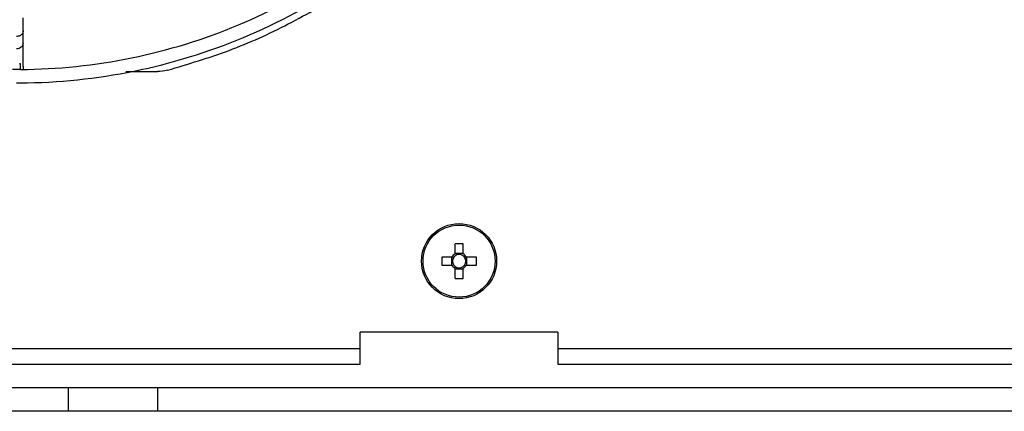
# Model space of a CAD drawing. Header units: millimetres. Extents: x 155400 to 158181, y 110534 to 115156.
# Tile 15 of 121: x 156951 to 157076, y 111474 to 111524. Entities that reach past the tile are written whole.
import ezdxf

# ---------------------------------------------------------------- set-up
doc = ezdxf.new("R2010")
doc.units = ezdxf.units.MM

msp = doc.modelspace()

# ---------------------------------------------------------------- linework, layer by layer
at = {"color": 7, "linetype": 'Continuous', "lineweight": 25}
for p, q in [((156951.42, 111524.03), (156951.42, 111524.26)), ((156951.42, 111523.88), (156951.42, 111524.03)), ((156951.42, 111523.74), (156951.42, 111523.88)), ((156951.42, 111522.61), (156951.42, 111523.74)), ((156951.42, 111521.04), (156951.42, 111522.61)), ((156951.42, 111518.11), (156951.42, 111521.04)), ((156950.95, 111518.49), (156951.07, 111518.49)), ((156951.07, 111517.72), (156951.07, 111518.49)), ((156951.42, 111518.1), (156951.42, 111517.74)), ((156964.41, 111517.49), (156968.41, 111517.49)), ((157006.05, 111495.67), (157006.05, 111494.39)), ((157007.08, 111494.39), (157007.08, 111495.67)), ((157005.67, 111494), (157004.38, 111494)), ((157005.59, 111494), (157005.59, 111492.97)), ((157007.08, 111494.47), (157006.05, 111494.47)), ((157008.76, 111494), (157007.47, 111494)), ((157007.55, 111492.97), (157007.55, 111494)), ((157004.38, 111492.97), (157005.67, 111492.97)), ((157007.47, 111492.97), (157008.76, 111492.97)), ((157006.05, 111492.58), (157006.05, 111491.3)), ((157006.05, 111492.5), (157007.08, 111492.5)), ((157007.08, 111491.3), (157007.08, 111492.58)), ((157019.07, 111484.49), (156994.07, 111484.49)), ((156994.07, 111482.39), (156994.07, 111484.49)), ((157019.07, 111484.49), (157019.07, 111482.39)), ((156994.07, 111482.39), (156883.57, 111482.39)), ((157122.07, 111482.39), (157019.07, 111482.39)), ((156883.57, 111480.44), (156994.07, 111480.44)), ((157019.07, 111480.44), (157122.07, 111480.44)), ((156945.45, 111477.49), (156957.17, 111477.49)), ((156957.17, 111474.49), (156957.17, 111477.49)), ((156968.45, 111474.49), (156968.45, 111477.49)), ((156968.45, 111477.49), (157172.7, 111477.49)), ((156957.17, 111474.49), (156945.45, 111474.49)), ((157172.7, 111474.49), (156968.45, 111474.49))]:
    msp.add_line(p, q, dxfattribs=at)
for radius in [4.75, 4.56]:
    msp.add_circle((157006.57, 111493.49), radius, dxfattribs=at)
for centre, radius, start, end in [((157006.57, 111478.07), 17.61, 88.3239, 91.6761), ((157021.98, 111493.49), 17.61, 178.3239, 181.6761), ((157006.57, 111493.49), 1.04, 119.7494, 150.2506), ((157006.57, 111493.49), 0.851, 142.7589, 217.2411), ((157006.57, 111493.49), 0.851, 127.2411, 142.7589), ((157006.57, 111493.49), 0.851, 52.7589, 127.2411), ((157006.57, 111493.49), 1.04, 29.7494, 60.2506), ((157006.57, 111493.49), 0.851, 37.2411, 52.7589), ((157006.57, 111493.49), 0.851, 322.7589, 37.2411), ((156991.16, 111493.49), 17.61, 358.3239, 1.6761), ((157006.57, 111493.49), 1.04, 209.7494, 240.2506), ((157006.57, 111493.49), 0.851, 217.2411, 232.7589), ((157006.57, 111493.49), 0.851, 232.7589, 307.2411), ((157006.57, 111493.49), 1.04, 299.7494, 330.2506), ((157006.57, 111493.49), 0.851, 307.2411, 322.7589), ((157006.57, 111508.9), 17.61, 268.3239, 271.6761)]:
    msp.add_arc(centre, radius, start, end, dxfattribs=at)
for points, knots in [([(156951.06, 111516.04), (156955.89, 111516.07), (156960.72, 111516.57), (156970.19, 111518.5), (156974.83, 111519.93), (156983.75, 111523.66), (156988.02, 111525.96), (156996.05, 111531.34), (156999.8, 111534.42), (157006.64, 111541.26), (157009.72, 111545.01), (157015.1, 111553.04), (157017.4, 111557.31), (157021.13, 111566.23), (157022.56, 111570.87), (157024.49, 111580.34), (157024.99, 111585.17), (157025.02, 111590)], [0, 0, 0, 0, 0.125, 0.125, 0.25, 0.25, 0.375, 0.375, 0.5, 0.5, 0.625, 0.625, 0.75, 0.75, 0.875, 0.875, 1, 1, 1, 1]), ([(156951.07, 111517.74), (156955.79, 111517.77), (156960.51, 111518.26), (156969.76, 111520.15), (156974.29, 111521.55), (156983, 111525.19), (156987.18, 111527.44), (156995.02, 111532.7), (156998.68, 111535.71), (157005.36, 111542.39), (157008.37, 111546.05), (157013.63, 111553.89), (157015.87, 111558.07), (157019.52, 111566.78), (157020.91, 111571.31), (157022.8, 111580.57), (157023.29, 111585.28), (157023.32, 111590)], [0, 0, 0, 0, 0.125, 0.125, 0.25, 0.25, 0.375, 0.375, 0.5, 0.5, 0.625, 0.625, 0.75, 0.75, 0.875, 0.875, 1, 1, 1, 1]), ([(156969.68, 111517.65), (156972.3, 111518.43), (156977.55, 111519.98), (156985.03, 111523.38), (156992.13, 111527.51), (156998.73, 111532.4), (157004.76, 111537.98), (157010.14, 111544.18), (157014.82, 111550.93), (157018.74, 111558.15), (157021.86, 111565.75), (157024.11, 111573.64), (157025.54, 111581.64), (157025.75, 111587), (157025.85, 111589.64)], [0, 0, 0, 0, 0.083591, 0.167181, 0.250772, 0.334363, 0.417953, 0.501544, 0.585135, 0.668725, 0.752316, 0.835907, 0.919498, 1, 1, 1, 1]), ([(156951.42, 111522.61), (156951.42, 111522.55), (156951.41, 111522.43), (156951.32, 111522.26), (156951.18, 111522.11), (156951, 111522), (156950.8, 111521.93), (156950.65, 111521.92), (156950.57, 111521.92)], [0, 0, 0, 0, 0.166215, 0.332972, 0.499729, 0.666486, 0.833243, 1, 1, 1, 1]), ([(156951.42, 111521.04), (156951.42, 111520.86), (156951.33, 111520.68), (156951.02, 111520.42), (156950.8, 111520.35), (156950.57, 111520.35)], [0, 0, 0, 0, 0.5, 0.5, 1, 1, 1, 1]), ([(156951.13, 111517.74), (156951.12, 111517.74), (156951.1, 111517.74), (156951.08, 111517.74), (156951.07, 111517.74)], [0, 0, 0, 0, 0.49918, 1, 1, 1, 1]), ([(156950.57, 111516.05), (156950.6, 111516.05), (156950.66, 111516.05), (156950.74, 111516.05), (156950.84, 111516.04), (156950.95, 111516.04), (156951.02, 111516.04), (156951.06, 111516.04)], [0, 0, 0, 0, 0.166333, 0.332473, 0.500149, 0.750171, 1, 1, 1, 1]), ([(156950.57, 111516.04), (156950.66, 111516.04), (156950.83, 111516.04), (156951.07, 111516.04), (156951.26, 111516.04), (156951.38, 111516.04), (156951.43, 111516.04), (156951.42, 111516.04), (156951.42, 111516.04)], [0, 0, 0, 0, 0.194305, 0.38861, 0.582915, 0.77722, 0.971525, 1, 1, 1, 1]), ([(156994.07, 111480.44), (156994.07, 111480.66), (156994.07, 111480.95), (156994.07, 111481.63), (156994.07, 111482.01), (156994.07, 111482.39)], [0, 0, 0, 0, 0.5, 0.5, 1, 1, 1, 1]), ([(157019.07, 111482.39), (157019.07, 111482.01), (157019.07, 111481.63), (157019.07, 111480.95), (157019.07, 111480.66), (157019.07, 111480.44)], [0, 0, 0, 0, 0.5, 0.5, 1, 1, 1, 1]), ([(156957.17, 111477.49), (156957.21, 111477.49), (156957.28, 111477.49), (156957.39, 111477.49), (156957.52, 111477.49), (156957.65, 111477.49), (156957.78, 111477.49), (156958.02, 111477.49), (156958.39, 111477.49), (156958.92, 111477.49), (156959.5, 111477.49), (156960.35, 111477.49), (156961.54, 111477.49), (156962.86, 111477.49), (156963.97, 111477.49), (156964.84, 111477.49), (156965.72, 111477.49), (156966.52, 111477.49), (156967.23, 111477.49), (156967.84, 111477.49), (156968.24, 111477.49), (156968.45, 111477.49)], [0, 0, 0, 0, 0.020858, 0.0416911, 0.0625128, 0.0833365, 0.1041758, 0.1250443, 0.1875342, 0.2500617, 0.3125515, 0.375079, 0.500005, 0.624931, 0.6874209, 0.7499483, 0.8124382, 0.8749657, 0.9166535, 0.9582955, 1, 1, 1, 1]), ([(156968.45, 111474.49), (156968.35, 111474.49), (156968.14, 111474.49), (156967.84, 111474.49), (156967.53, 111474.49), (156967.23, 111474.49), (156966.92, 111474.49), (156966.42, 111474.49), (156965.72, 111474.49), (156964.84, 111474.49), (156963.97, 111474.49), (156962.86, 111474.49), (156961.54, 111474.49), (156960.35, 111474.49), (156959.5, 111474.49), (156958.92, 111474.49), (156958.39, 111474.49), (156957.97, 111474.49), (156957.64, 111474.49), (156957.39, 111474.49), (156957.24, 111474.49), (156957.17, 111474.49)], [0, 0, 0, 0, 0.020858, 0.041691, 0.062513, 0.083336, 0.104176, 0.125044, 0.187534, 0.250062, 0.312552, 0.375079, 0.500005, 0.624931, 0.687421, 0.749948, 0.812438, 0.874966, 0.916653, 0.958295, 1, 1, 1, 1])]:
    msp.add_open_spline(points, degree=3, knots=knots, dxfattribs=at)
for points in [[(156951.07, 111517.72), (156950.74, 111517.72), (156950.41, 111517.72), (156950.07, 111517.72)], [(156951.07, 111517.74), (156951.07, 111517.74), (156951.07, 111517.73), (156951.07, 111517.72)], [(156969.68, 111517.65), (156969.26, 111517.54), (156968.84, 111517.49), (156968.41, 111517.49)]]:
    msp.add_open_spline(points, degree=3, dxfattribs=at)

doc.saveas('drawing.dxf')
